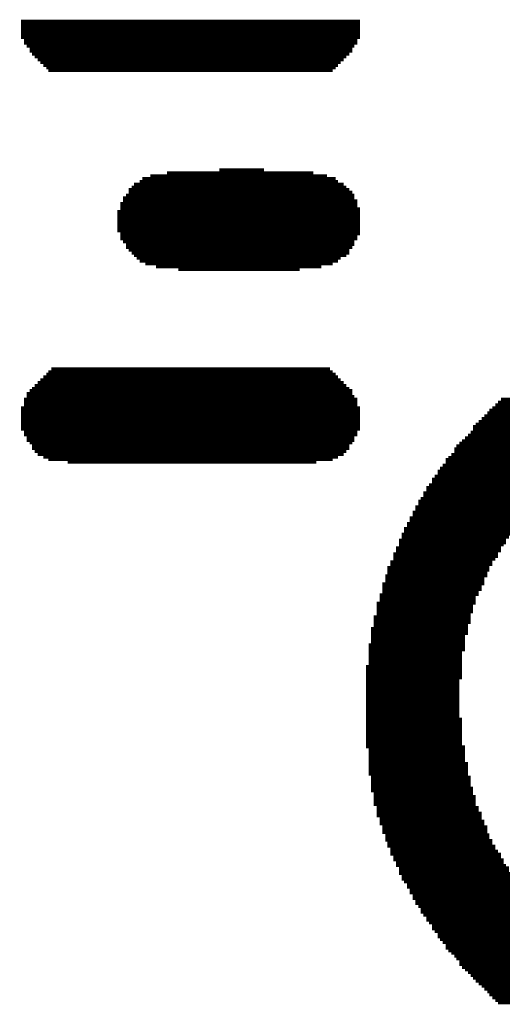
# Model space of a CAD drawing. Extents: x -1.3 to 24.2, y -3.9 to 39.2.
# Tile 16 of 37: x 8.1 to 10.3, y 11.6 to 16. Entities that reach past the tile are written whole.
import ezdxf

# ---------------------------------------------------------------- set-up
doc = ezdxf.new("R2010")
doc.units = 0
doc.layers.add('THERMO_10_CLICK_V101_GTO', color=14, linetype='CONTINUOUS')

msp = doc.modelspace()

# ---------------------------------------------------------------- linework, layer by layer
at = {"layer": 'THERMO_10_CLICK_V101_GTO', "const_width": 0.0127}
for points in [[(8.12038, 15.97406), (9.63168, 15.97406)], [(8.12038, 15.96136), (9.63168, 15.96136)], [(8.12038, 15.94866), (9.63168, 15.94866)], [(8.12038, 15.93596), (9.63168, 15.93596)], [(8.12038, 15.92326), (9.63168, 15.92326)], [(8.12038, 15.9131), (9.63168, 15.9131)], [(8.12038, 15.9004), (9.63168, 15.9004)], [(8.13308, 15.8877), (9.61898, 15.8877)], [(8.13308, 15.875), (9.61898, 15.875)], [(8.14578, 15.8623), (9.60628, 15.8623)], [(8.15848, 15.8496), (9.59612, 15.8496)], [(8.15848, 15.83944), (9.59612, 15.83944)], [(8.16864, 15.82674), (9.58342, 15.82674)], [(8.18134, 15.81404), (9.57072, 15.81404)], [(8.19404, 15.80134), (9.55802, 15.80134)], [(8.20674, 15.78864), (9.54532, 15.78864)], [(8.21944, 15.77594), (9.53262, 15.77594)], [(8.23214, 15.76578), (9.52246, 15.76578)], [(8.2423, 15.75308), (9.50976, 15.75308)], [(9.0043, 15.31112), (9.20242, 15.31112)], [(8.6487, 15.26032), (9.53262, 15.26032)], [(8.6614, 15.27302), (9.52246, 15.27302)], [(8.69696, 15.28572), (9.48436, 15.28572)], [(8.77062, 15.29842), (9.4234, 15.29842)], [(8.60044, 15.22476), (9.58342, 15.22476)], [(8.61314, 15.23492), (9.57072, 15.23492)], [(8.6233, 15.24762), (9.55802, 15.24762)], [(8.57504, 15.18666), (9.60628, 15.18666)], [(8.57504, 15.17396), (9.61898, 15.17396)], [(8.58774, 15.19936), (9.60628, 15.19936)], [(8.60044, 15.21206), (9.59612, 15.21206)], [(8.56234, 15.16126), (9.61898, 15.16126)], [(8.56234, 15.1511), (9.61898, 15.1511)], [(8.56234, 15.1384), (9.63168, 15.1384)], [(8.54964, 15.1257), (9.63168, 15.1257)], [(8.54964, 15.113), (9.63168, 15.113)], [(8.54964, 15.1003), (9.63168, 15.1003)], [(8.54964, 15.0876), (9.63168, 15.0876)], [(8.54964, 15.07744), (9.63168, 15.07744)], [(8.54964, 15.06474), (9.63168, 15.06474)], [(8.54964, 15.05204), (9.63168, 15.05204)], [(8.54964, 15.03934), (9.63168, 15.03934)], [(8.56234, 15.02664), (9.63168, 15.02664)], [(8.56234, 15.01394), (9.61898, 15.01394)], [(8.56234, 15.00378), (9.61898, 15.00378)], [(8.57504, 14.99108), (9.60628, 14.99108)], [(8.58774, 14.97838), (9.60628, 14.97838)], [(8.58774, 14.96568), (9.59612, 14.96568)], [(8.60044, 14.95298), (9.58342, 14.95298)], [(8.61314, 14.94028), (9.58342, 14.94028)], [(8.6233, 14.93012), (9.57072, 14.93012)], [(8.636, 14.91742), (9.54532, 14.91742)], [(8.6487, 14.90472), (9.53262, 14.90472)], [(8.6741, 14.89202), (9.50976, 14.89202)], [(8.72236, 14.87932), (9.45896, 14.87932)], [(8.82142, 14.86662), (9.36244, 14.86662)], [(8.21944, 14.3891), (9.53262, 14.3891)], [(8.23214, 14.4018), (9.52246, 14.4018)], [(8.2423, 14.41196), (9.50976, 14.41196)], [(8.255, 14.42466), (9.49706, 14.42466)], [(8.16864, 14.3383), (9.58342, 14.3383)], [(8.18134, 14.351), (9.57072, 14.351)], [(8.19404, 14.3637), (9.55802, 14.3637)], [(8.20674, 14.3764), (9.54532, 14.3764)], [(8.14578, 14.31544), (9.59612, 14.31544)], [(8.14578, 14.30274), (9.60628, 14.30274)], [(8.15848, 14.32814), (9.59612, 14.32814)], [(8.12038, 14.25194), (9.63168, 14.25194)], [(8.13308, 14.29004), (9.61898, 14.29004)], [(8.13308, 14.27734), (9.61898, 14.27734)], [(8.13308, 14.26464), (9.61898, 14.26464)], [(10.22096, 14.25194), (10.73658, 14.25194)], [(10.23366, 14.26464), (10.73658, 14.26464)], [(10.24636, 14.27734), (10.73658, 14.27734)], [(10.25906, 14.29004), (10.73658, 14.29004)], [(8.12038, 14.24178), (9.63168, 14.24178)], [(8.12038, 14.22908), (9.63168, 14.22908)], [(8.12038, 14.21638), (9.63168, 14.21638)], [(10.1854, 14.21638), (10.73658, 14.21638)], [(10.1981, 14.22908), (10.73658, 14.22908)], [(10.20826, 14.24178), (10.73658, 14.24178)], [(8.12038, 14.20368), (9.63168, 14.20368)], [(8.12038, 14.19098), (9.63168, 14.19098)], [(8.12038, 14.17828), (9.63168, 14.17828)], [(8.12038, 14.16812), (9.63168, 14.16812)], [(10.1346, 14.16812), (10.73658, 14.16812)], [(10.1473, 14.17828), (10.73658, 14.17828)], [(10.16, 14.19098), (10.73658, 14.19098)], [(10.1727, 14.20368), (10.73658, 14.20368)], [(8.12038, 14.15542), (9.63168, 14.15542)], [(8.13308, 14.14272), (9.61898, 14.14272)], [(8.13308, 14.13002), (9.61898, 14.13002)], [(10.11174, 14.13002), (10.73658, 14.13002)], [(10.12444, 14.14272), (10.73658, 14.14272)], [(10.1346, 14.15542), (10.73658, 14.15542)], [(8.14578, 14.11732), (9.60628, 14.11732)], [(8.14578, 14.10462), (9.60628, 14.10462)], [(8.15848, 14.09446), (9.59612, 14.09446)], [(8.16864, 14.08176), (9.58342, 14.08176)], [(10.06094, 14.08176), (10.70102, 14.08176)], [(10.07364, 14.09446), (10.72642, 14.09446)], [(10.08634, 14.10462), (10.73658, 14.10462)], [(10.09904, 14.11732), (10.73658, 14.11732)], [(8.16864, 14.06906), (9.58342, 14.06906)], [(8.18134, 14.05636), (9.57072, 14.05636)], [(8.19404, 14.04366), (9.55802, 14.04366)], [(8.21944, 14.03096), (9.53262, 14.03096)], [(10.02538, 14.03096), (10.64006, 14.03096)], [(10.03808, 14.04366), (10.65276, 14.04366)], [(10.05078, 14.06906), (10.68832, 14.06906)], [(10.05078, 14.05636), (10.67562, 14.05636)], [(8.2423, 14.0208), (9.50976, 14.0208)], [(8.32866, 14.0081), (9.4361, 14.0081)], [(9.99998, 13.9954), (10.58926, 13.9954)], [(10.01268, 14.0208), (10.62736, 14.0208)], [(10.01268, 14.0081), (10.60196, 14.0081)], [(9.96442, 13.94714), (10.541, 13.94714)], [(9.97712, 13.97), (10.5664, 13.97)], [(9.97712, 13.9573), (10.5537, 13.9573)], [(9.98728, 13.9827), (10.5791, 13.9827)], [(9.93902, 13.90904), (10.49274, 13.90904)], [(9.95172, 13.93444), (10.5156, 13.93444)], [(9.95172, 13.92174), (10.50544, 13.92174)], [(9.91362, 13.87348), (10.45464, 13.87348)], [(9.91362, 13.86078), (10.44194, 13.86078)], [(9.92632, 13.89634), (10.48004, 13.89634)], [(9.92632, 13.88364), (10.46734, 13.88364)], [(9.89076, 13.83538), (10.43178, 13.83538)], [(9.89076, 13.82268), (10.41908, 13.82268)], [(9.90092, 13.84808), (10.44194, 13.84808)], [(9.86536, 13.78712), (10.38098, 13.78712)], [(9.86536, 13.77442), (10.36828, 13.77442)], [(9.87806, 13.80998), (10.40638, 13.80998)], [(9.87806, 13.79728), (10.39368, 13.79728)], [(9.83996, 13.73632), (10.34542, 13.73632)], [(9.85266, 13.76172), (10.35812, 13.76172)], [(9.85266, 13.74902), (10.35812, 13.74902)], [(9.8171, 13.68806), (10.30732, 13.68806)], [(9.82726, 13.71346), (10.32002, 13.71346)], [(9.82726, 13.70076), (10.32002, 13.70076)], [(9.83996, 13.72362), (10.33272, 13.72362)], [(9.8044, 13.66266), (10.28192, 13.66266)], [(9.8044, 13.64996), (10.28192, 13.64996)], [(9.8044, 13.6398), (10.27176, 13.6398)], [(9.8171, 13.67536), (10.29462, 13.67536)], [(9.779, 13.6017), (10.24636, 13.6017)], [(9.7917, 13.6271), (10.25906, 13.6271)], [(9.7917, 13.6144), (10.25906, 13.6144)], [(9.7663, 13.56614), (10.22096, 13.56614)], [(9.7663, 13.55344), (10.22096, 13.55344)], [(9.779, 13.589), (10.24636, 13.589)], [(9.779, 13.5763), (10.23366, 13.5763)], [(9.7536, 13.54074), (10.20826, 13.54074)], [(9.7536, 13.52804), (10.20826, 13.52804)], [(9.7536, 13.51534), (10.1981, 13.51534)], [(9.73074, 13.46708), (10.1854, 13.46708)], [(9.74344, 13.50264), (10.1981, 13.50264)], [(9.74344, 13.49248), (10.1854, 13.49248)], [(9.74344, 13.47978), (10.1854, 13.47978)], [(9.71804, 13.41882), (10.16, 13.41882)], [(9.73074, 13.45438), (10.1727, 13.45438)], [(9.73074, 13.44168), (10.1727, 13.44168)], [(9.73074, 13.42898), (10.16, 13.42898)], [(9.70534, 13.38072), (10.1473, 13.38072)], [(9.71804, 13.40612), (10.1473, 13.40612)], [(9.71804, 13.39342), (10.1473, 13.39342)], [(9.70534, 13.36802), (10.1346, 13.36802)], [(9.70534, 13.35532), (10.1346, 13.35532)], [(9.70534, 13.34262), (10.1346, 13.34262)], [(9.70534, 13.33246), (10.12444, 13.33246)], [(9.69264, 13.31976), (10.12444, 13.31976)], [(9.69264, 13.30706), (10.12444, 13.30706)], [(9.69264, 13.29436), (10.12444, 13.29436)], [(9.67994, 13.26896), (10.11174, 13.26896)], [(9.67994, 13.2588), (10.11174, 13.2588)], [(9.67994, 13.2461), (10.11174, 13.2461)], [(9.69264, 13.28166), (10.11174, 13.28166)], [(9.67994, 13.2334), (10.09904, 13.2334)], [(9.67994, 13.2207), (10.09904, 13.2207)], [(9.67994, 13.208), (10.09904, 13.208)], [(9.66978, 13.1953), (10.09904, 13.1953)], [(9.66978, 13.18514), (10.09904, 13.18514)], [(9.66978, 13.17244), (10.09904, 13.17244)], [(9.66978, 13.15974), (10.08634, 13.15974)], [(9.66978, 13.14704), (10.08634, 13.14704)], [(9.66978, 13.13434), (10.08634, 13.13434)], [(9.66978, 13.12164), (10.08634, 13.12164)], [(9.66978, 13.11148), (10.08634, 13.11148)], [(9.65708, 13.09878), (10.08634, 13.09878)], [(9.65708, 13.08608), (10.08634, 13.08608)], [(9.65708, 13.07338), (10.08634, 13.07338)], [(9.65708, 13.06068), (10.08634, 13.06068)], [(9.65708, 13.04798), (10.08634, 13.04798)], [(9.65708, 13.03782), (10.07364, 13.03782)], [(9.65708, 13.02512), (10.07364, 13.02512)], [(9.65708, 13.01242), (10.07364, 13.01242)], [(9.65708, 12.99972), (10.07364, 12.99972)], [(9.65708, 12.98702), (10.07364, 12.98702)], [(9.65708, 12.97432), (10.07364, 12.97432)], [(9.65708, 12.96416), (10.07364, 12.96416)], [(9.65708, 12.95146), (10.07364, 12.95146)], [(9.65708, 12.93876), (10.07364, 12.93876)], [(9.65708, 12.92606), (10.07364, 12.92606)], [(9.65708, 12.91336), (10.07364, 12.91336)], [(9.65708, 12.90066), (10.07364, 12.90066)], [(9.65708, 12.88796), (10.07364, 12.88796)], [(9.65708, 12.8778), (10.07364, 12.8778)], [(9.65708, 12.8651), (10.08634, 12.8651)], [(9.65708, 12.8524), (10.08634, 12.8524)], [(9.65708, 12.8397), (10.08634, 12.8397)], [(9.65708, 12.827), (10.08634, 12.827)], [(9.65708, 12.8143), (10.08634, 12.8143)], [(9.65708, 12.80414), (10.08634, 12.80414)], [(9.65708, 12.79144), (10.08634, 12.79144)], [(9.65708, 12.77874), (10.08634, 12.77874)], [(9.65708, 12.76604), (10.08634, 12.76604)], [(9.65708, 12.75334), (10.08634, 12.75334)], [(9.65708, 12.74064), (10.09904, 12.74064)], [(9.66978, 12.73048), (10.09904, 12.73048)], [(9.66978, 12.71778), (10.09904, 12.71778)], [(9.66978, 12.70508), (10.09904, 12.70508)], [(9.66978, 12.69238), (10.09904, 12.69238)], [(9.66978, 12.67968), (10.09904, 12.67968)], [(9.66978, 12.66698), (10.11174, 12.66698)], [(9.66978, 12.65682), (10.11174, 12.65682)], [(9.66978, 12.64412), (10.11174, 12.64412)], [(9.66978, 12.63142), (10.11174, 12.63142)], [(9.66978, 12.61872), (10.11174, 12.61872)], [(9.67994, 12.60602), (10.12444, 12.60602)], [(9.67994, 12.59332), (10.12444, 12.59332)], [(9.67994, 12.58316), (10.12444, 12.58316)], [(9.67994, 12.57046), (10.12444, 12.57046)], [(9.67994, 12.55776), (10.1346, 12.55776)], [(9.67994, 12.54506), (10.1346, 12.54506)], [(9.69264, 12.53236), (10.1346, 12.53236)], [(9.69264, 12.51966), (10.1473, 12.51966)], [(9.69264, 12.5095), (10.1473, 12.5095)], [(9.69264, 12.4968), (10.1473, 12.4968)], [(9.69264, 12.4841), (10.1473, 12.4841)], [(9.70534, 12.4714), (10.16, 12.4714)], [(9.70534, 12.4587), (10.16, 12.4587)], [(9.70534, 12.446), (10.1727, 12.446)], [(9.70534, 12.4333), (10.1727, 12.4333)], [(9.71804, 12.42314), (10.1727, 12.42314)], [(9.71804, 12.41044), (10.1854, 12.41044)], [(9.71804, 12.39774), (10.1854, 12.39774)], [(9.73074, 12.38504), (10.1981, 12.38504)], [(9.73074, 12.37234), (10.1981, 12.37234)], [(9.73074, 12.35964), (10.1981, 12.35964)], [(9.74344, 12.34948), (10.20826, 12.34948)], [(9.74344, 12.33678), (10.20826, 12.33678)], [(9.74344, 12.32408), (10.22096, 12.32408)], [(9.7536, 12.31138), (10.22096, 12.31138)], [(9.7536, 12.29868), (10.23366, 12.29868)], [(9.7663, 12.28598), (10.23366, 12.28598)], [(9.7663, 12.27582), (10.24636, 12.27582)], [(9.7663, 12.26312), (10.25906, 12.26312)], [(9.779, 12.25042), (10.25906, 12.25042)], [(9.779, 12.23772), (10.27176, 12.23772)], [(9.7917, 12.22502), (10.27176, 12.22502)], [(9.7917, 12.21232), (10.28192, 12.21232)], [(9.8044, 12.20216), (10.29462, 12.20216)], [(9.8044, 12.18946), (10.29462, 12.18946)], [(9.8044, 12.17676), (10.30732, 12.17676)], [(9.8171, 12.16406), (10.32002, 12.16406)], [(9.8171, 12.15136), (10.32002, 12.15136)], [(9.82726, 12.13866), (10.33272, 12.13866)], [(9.83996, 12.1285), (10.34542, 12.1285)], [(9.83996, 12.1158), (10.34542, 12.1158)], [(9.85266, 12.1031), (10.35812, 12.1031)], [(9.85266, 12.0904), (10.36828, 12.0904)], [(9.86536, 12.0777), (10.38098, 12.0777)], [(9.86536, 12.065), (10.38098, 12.065)], [(9.87806, 12.05484), (10.39368, 12.05484)], [(9.87806, 12.04214), (10.40638, 12.04214)], [(9.89076, 12.02944), (10.41908, 12.02944)], [(9.90092, 12.01674), (10.43178, 12.01674)], [(9.90092, 12.00404), (10.44194, 12.00404)], [(9.91362, 11.99134), (10.45464, 11.99134)], [(9.92632, 11.97864), (10.46734, 11.97864)], [(9.92632, 11.96848), (10.48004, 11.96848)], [(9.93902, 11.95578), (10.49274, 11.95578)], [(9.95172, 11.94308), (10.50544, 11.94308)], [(9.95172, 11.93038), (10.5156, 11.93038)], [(9.96442, 11.91768), (10.5283, 11.91768)], [(9.97712, 11.90498), (10.541, 11.90498)], [(9.97712, 11.89482), (10.5537, 11.89482)], [(9.98728, 11.88212), (10.5664, 11.88212)], [(9.99998, 11.86942), (10.58926, 11.86942)], [(10.01268, 11.85672), (10.60196, 11.85672)], [(10.01268, 11.84402), (10.61466, 11.84402)], [(10.02538, 11.83132), (10.62736, 11.83132)], [(10.03808, 11.82116), (10.65276, 11.82116)], [(10.05078, 11.80846), (10.66292, 11.80846)], [(10.06094, 11.79576), (10.68832, 11.79576)], [(10.07364, 11.78306), (10.70102, 11.78306)], [(10.07364, 11.77036), (10.72642, 11.77036)], [(10.08634, 11.75766), (10.74928, 11.75766)], [(10.09904, 11.7475), (10.76198, 11.7475)], [(10.11174, 11.7348), (10.78738, 11.7348)], [(10.12444, 11.7221), (10.81024, 11.7221)], [(10.1346, 11.7094), (10.83564, 11.7094)], [(10.1473, 11.6967), (10.86104, 11.6967)], [(10.16, 11.684), (10.8966, 11.684)], [(10.1727, 11.67384), (10.922, 11.67384)], [(10.1854, 11.66114), (10.9601, 11.66114)], [(10.1981, 11.64844), (10.99566, 11.64844)], [(10.20826, 11.63574), (11.04392, 11.63574)], [(10.22096, 11.62304), (11.10742, 11.62304)], [(10.23366, 11.61034), (11.18108, 11.61034)], [(10.24636, 11.60018), (11.36396, 11.60018)]]:
    msp.add_lwpolyline(points, dxfattribs=at)

doc.saveas('drawing.dxf')
